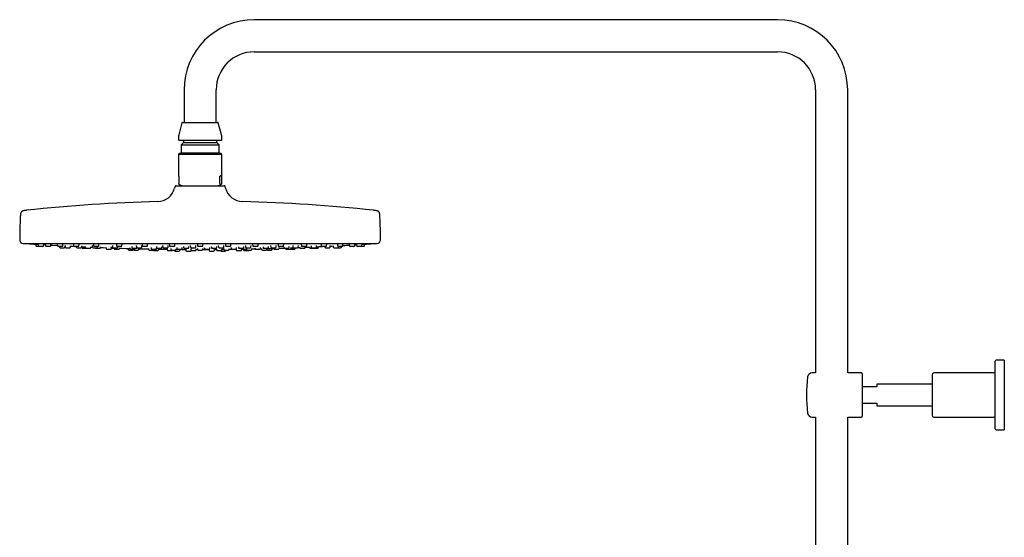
# Model space of a CAD drawing. Header units: millimetres. Extents: x 8 to 1577, y 12 to 2536.
# Tile 58 of 108: x 27 to 573, y 2249 to 2536. Entities that reach past the tile are written whole.
import ezdxf

# ---------------------------------------------------------------- set-up
doc = ezdxf.new("R2010")
doc.units = ezdxf.units.MM

msp = doc.modelspace()

# ---------------------------------------------------------------- linework, layer by layer
at = {"color": 7, "linetype": 'Continuous', "lineweight": 30}
for p, q in [((447.15, 2535.82), (157.15, 2535.82)), ((157.15, 2518.02), (447.15, 2518.02)), ((118.25, 2496.92), (118.25, 2478.92)), ((136.05, 2478.92), (136.05, 2496.92)), ((468.25, 2496.92), (468.25, 2340.06)), ((486.05, 2340.06), (486.05, 2496.92)), ((117.07, 2478.62), (115.32, 2472.09)), ((117.46, 2478.92), (127.15, 2478.92)), ((127.15, 2478.92), (136.84, 2478.92)), ((138.98, 2472.09), (137.23, 2478.62)), ((115.15, 2470.8), (115.15, 2469.32)), ((138.75, 2468.92), (115.55, 2468.92)), ((117.9, 2467.72), (116.67, 2466.49)), ((117.9, 2468.52), (117.9, 2467.72)), ((117.9, 2467.72), (127.15, 2467.72)), ((127.15, 2467.72), (136.4, 2467.72)), ((136.4, 2467.72), (136.4, 2468.52)), ((137.63, 2466.49), (136.4, 2467.72)), ((139.15, 2469.32), (139.15, 2470.8)), ((115.55, 2461.58), (115.15, 2461.18)), ((115.15, 2461.18), (115.15, 2449.48)), ((125.66, 2461.18), (115.15, 2461.18)), ((138.66, 2461.58), (115.55, 2461.58)), ((116.67, 2466.49), (116.67, 2462.1)), ((116.67, 2466.49), (127.15, 2466.49)), ((116.67, 2462.1), (117.19, 2461.58)), ((116.67, 2462.1), (127.15, 2462.1)), ((139.15, 2461.18), (125.66, 2461.18)), ((127.15, 2466.49), (137.63, 2466.49)), ((127.15, 2462.1), (137.63, 2462.1)), ((137.11, 2461.58), (137.63, 2462.1)), ((137.63, 2462.1), (137.63, 2466.49)), ((138.75, 2461.58), (138.66, 2461.58)), ((139.15, 2461.18), (138.75, 2461.58)), ((139.15, 2449.48), (139.15, 2461.18)), ((115.31, 2449.08), (115.31, 2445.02)), ((138.14, 2445.02), (138.14, 2449.08)), ((138.99, 2449.08), (138.14, 2449.08)), ((138.99, 2449.08), (138.99, 2445.02)), ((113.3, 2443.45), (113.04, 2442.45)), ((113.78, 2443.82), (127.15, 2443.82)), ((115.56, 2444.52), (115.49, 2444.55)), ((115.56, 2444.52), (117.49, 2443.82)), ((127.15, 2443.82), (140.52, 2443.82)), ((136.81, 2443.82), (138.74, 2444.52)), ((141.26, 2442.45), (141, 2443.45)), ((29.15, 2411.82), (225.15, 2411.82)), ((36.01, 2411.42), (36.07, 2410.49)), ((37.83, 2410.12), (36.47, 2410.12)), ((37.37, 2411.45), (37.43, 2410.49)), ((39.99, 2410.12), (37.83, 2410.12)), ((40.39, 2410.49), (40.44, 2411.26)), ((40.43, 2411.14), (41.44, 2411.08)), ((41.41, 2411.47), (41.48, 2410.49)), ((44.03, 2410.12), (41.88, 2410.12)), ((44.43, 2410.49), (44.48, 2411.28)), ((48.01, 2411.48), (48.08, 2410.49)), ((50.63, 2410.12), (48.48, 2410.12)), ((49.24, 2410.12), (49.27, 2409.79)), ((49.67, 2409.42), (51.82, 2409.42)), ((51.03, 2410.49), (51.09, 2411.31)), ((52.22, 2409.79), (52.27, 2410.51)), ((52.27, 2410.47), (52.35, 2410.47)), ((52.33, 2410.7), (52.4, 2409.79)), ((52.79, 2409.42), (54.95, 2409.42)), ((55.35, 2409.79), (55.4, 2410.54)), ((56.97, 2411.49), (57.04, 2410.49)), ((59.59, 2410.12), (57.44, 2410.12)), ((58.5, 2410.12), (58.52, 2409.79)), ((58.92, 2409.42), (61.08, 2409.42)), ((59.99, 2410.49), (60.05, 2411.34)), ((61.48, 2409.79), (61.53, 2410.57)), ((61.64, 2410.01), (61.67, 2409.49)), ((62.07, 2409.12), (63.93, 2409.12)), ((63.5, 2410.04), (63.53, 2409.49)), ((63.93, 2409.12), (66.09, 2409.12)), ((66.49, 2409.49), (66.51, 2409.91)), ((66.51, 2409.8), (67.4, 2409.76)), ((67.34, 2410.72), (67.4, 2409.79)), ((67.8, 2409.42), (69.95, 2409.42)), ((68.01, 2411.49), (68.08, 2410.49)), ((70.63, 2410.12), (68.48, 2410.12)), ((69.4, 2409.12), (71.56, 2409.12)), ((70.35, 2409.79), (70.38, 2410.12)), ((71.03, 2410.49), (71.09, 2411.37)), ((71.96, 2409.49), (71.99, 2409.94)), ((75.01, 2409.5), (75.05, 2408.99)), ((75.44, 2408.62), (77.6, 2408.62)), ((77.73, 2410.06), (77.77, 2409.49)), ((78, 2408.99), (78.01, 2409.15)), ((78.17, 2409.12), (80.32, 2409.12)), ((78.6, 2410.72), (78.66, 2409.79)), ((79.06, 2409.42), (81.22, 2409.42)), ((79.54, 2409.12), (79.54, 2408.99)), ((79.94, 2408.62), (82.1, 2408.62)), ((80.8, 2411.49), (80.87, 2410.49)), ((83.43, 2410.12), (81.27, 2410.12)), ((81.62, 2409.79), (81.64, 2410.12)), ((82.5, 2408.99), (82.53, 2409.42)), ((83.83, 2410.49), (83.89, 2411.39)), ((87.23, 2409.07), (87.27, 2408.49)), ((87.67, 2408.12), (89.83, 2408.12)), ((88.1, 2409.52), (88.14, 2408.99)), ((88.54, 2408.62), (90.69, 2408.62)), ((89.28, 2410.06), (89.32, 2409.49)), ((89.72, 2409.12), (91.87, 2409.12)), ((90.19, 2408.62), (90.2, 2408.49)), ((90.6, 2408.12), (92.75, 2408.12)), ((91.09, 2408.99), (91.1, 2409.12)), ((91.79, 2410.72), (91.85, 2409.79)), ((92.25, 2409.42), (94.4, 2409.42)), ((93.15, 2408.49), (93.19, 2409.02)), ((94.8, 2409.79), (94.86, 2410.65)), ((94.96, 2411.49), (95.03, 2410.49)), ((97.58, 2410.12), (95.43, 2410.12)), ((97.98, 2410.49), (98.05, 2411.42)), ((98.48, 2409.1), (98.52, 2408.49)), ((98.92, 2408.12), (101.07, 2408.12)), ((100.04, 2409.52), (100.07, 2408.99)), ((100.47, 2408.62), (102.63, 2408.62)), ((101.47, 2408.49), (101.48, 2408.62)), ((101.51, 2407.82), (103.66, 2407.82)), ((102.94, 2410.06), (102.98, 2409.49)), ((103.03, 2408.99), (103.05, 2409.29)), ((103.38, 2409.12), (105.53, 2409.12)), ((104.06, 2408.19), (104.1, 2408.73)), ((105.93, 2409.49), (105.97, 2410.01)), ((106.36, 2410.71), (106.42, 2409.79)), ((106.82, 2409.42), (108.98, 2409.42)), ((108.87, 2408.79), (108.91, 2408.19)), ((109.31, 2407.82), (111.46, 2407.82)), ((109.38, 2409.79), (109.44, 2410.67)), ((110.05, 2411.47), (110.11, 2410.49)), ((112.67, 2410.12), (110.51, 2410.12)), ((110.94, 2409.1), (110.98, 2408.49)), ((111.38, 2408.12), (113.53, 2408.12)), ((112.86, 2408.12), (112.87, 2407.99)), ((113.07, 2410.49), (113.13, 2411.44)), ((113.27, 2407.62), (115.43, 2407.62)), ((113.93, 2408.49), (113.97, 2409.07)), ((114.24, 2409.52), (114.28, 2408.99)), ((114.68, 2408.62), (116.83, 2408.62)), ((115.83, 2407.99), (115.87, 2408.57)), ((117, 2408.54), (119.24, 2408.53)), ((117.23, 2408.99), (117.27, 2409.49)), ((117.92, 2410.05), (117.96, 2409.49)), ((118.36, 2409.12), (120.51, 2409.12)), ((119.23, 2408.59), (119.27, 2407.99)), ((119.67, 2407.62), (121.83, 2407.62)), ((120.91, 2409.49), (120.95, 2410.03)), ((121.72, 2410.7), (121.78, 2409.79)), ((121.99, 2408.78), (122.03, 2408.19)), ((122.18, 2409.42), (124.34, 2409.42)), ((122.43, 2407.82), (124.58, 2407.82)), ((124.74, 2409.79), (124.8, 2410.69)), ((124.98, 2408.19), (125.02, 2408.77)), ((125, 2408.51), (125.67, 2408.51)), ((125.61, 2411.46), (125.67, 2410.49)), ((125.63, 2409.09), (125.67, 2408.49)), ((128.23, 2410.12), (126.07, 2410.12)), ((126.07, 2408.12), (128.23, 2408.12)), ((128.63, 2410.49), (128.69, 2411.46)), ((128.63, 2408.49), (128.67, 2409.09)), ((129.46, 2409.5), (129.5, 2408.99)), ((129.9, 2408.62), (132.05, 2408.62)), ((132.03, 2408.58), (132.07, 2407.99)), ((132.45, 2408.99), (132.49, 2409.51)), ((132.47, 2407.62), (132.62, 2407.62)), ((132.62, 2407.62), (134.63, 2407.62)), ((133.35, 2410.03), (133.39, 2409.49)), ((133.79, 2409.12), (135.94, 2409.12)), ((133.79, 2409.12), (133.79, 2409.12)), ((135.03, 2407.99), (135.07, 2408.59)), ((135.06, 2408.53), (136.28, 2408.54)), ((136.27, 2408.76), (136.31, 2408.19)), ((136.34, 2409.49), (136.38, 2410.05)), ((136.71, 2407.82), (136.8, 2407.82)), ((136.8, 2407.82), (138.86, 2407.82)), ((137.24, 2410.68), (137.3, 2409.79)), ((137.7, 2409.42), (137.71, 2409.42)), ((137.71, 2409.42), (139.86, 2409.42)), ((138.87, 2407.62), (139.95, 2407.62)), ((139.26, 2408.19), (139.3, 2408.79)), ((139.95, 2407.62), (141.03, 2407.62)), ((140.26, 2409.79), (140.32, 2410.7)), ((140.33, 2409.07), (140.37, 2408.49)), ((140.77, 2408.12), (140.85, 2408.12)), ((140.85, 2408.12), (142.92, 2408.12)), ((141.17, 2411.44), (141.23, 2410.49)), ((141.43, 2407.99), (141.43, 2408.12)), ((141.65, 2410.12), (141.63, 2410.12)), ((143.79, 2410.12), (141.65, 2410.12)), ((143.32, 2408.49), (143.36, 2409.1)), ((144.18, 2410.49), (144.25, 2411.47)), ((144.34, 2409.48), (144.38, 2408.99)), ((144.78, 2408.62), (144.85, 2408.62)), ((144.85, 2408.62), (146.93, 2408.62)), ((147.08, 2408.65), (147.18, 2408.65)), ((147.17, 2408.7), (147.21, 2408.19)), ((147.33, 2408.99), (147.37, 2409.52)), ((147.61, 2407.82), (148.1, 2407.82)), ((148.1, 2407.82), (149.76, 2407.82)), ((148.33, 2410.01), (148.37, 2409.49)), ((148.77, 2409.12), (148.84, 2409.12)), ((148.84, 2409.12), (150.92, 2409.12)), ((150.16, 2408.19), (150.2, 2408.78)), ((151.24, 2408.72), (151.27, 2408.19)), ((151.32, 2409.49), (151.36, 2410.06)), ((151.67, 2407.82), (152.75, 2407.82)), ((152.29, 2410.66), (152.35, 2409.79)), ((152.75, 2409.42), (152.81, 2409.42)), ((152.75, 2407.82), (153.83, 2407.82)), ((152.79, 2409.04), (152.83, 2408.49)), ((152.81, 2409.42), (154.9, 2409.42)), ((153.23, 2408.12), (153.54, 2408.12)), ((153.54, 2408.12), (155.38, 2408.12)), ((155.3, 2409.79), (155.36, 2410.72)), ((155.78, 2408.49), (155.82, 2409.1)), ((156.25, 2411.42), (156.32, 2410.49)), ((156.78, 2410.12), (156.72, 2410.12)), ((158.87, 2410.12), (156.78, 2410.12)), ((157.56, 2409.46), (157.6, 2408.99)), ((158, 2408.62), (158.23, 2408.62)), ((158.23, 2408.62), (160.15, 2408.62)), ((159.27, 2410.49), (159.34, 2411.49)), ((160.55, 2408.99), (160.59, 2409.52)), ((161.11, 2409.01), (161.15, 2408.49)), ((161.55, 2408.12), (162.21, 2408.12)), ((162, 2409.99), (162.03, 2409.49)), ((162.21, 2408.12), (163.7, 2408.12)), ((162.43, 2409.12), (162.62, 2409.12)), ((162.62, 2409.12), (164.58, 2409.12)), ((164.1, 2408.49), (164.14, 2409.09)), ((164.47, 2408.12), (165.55, 2408.12)), ((164.98, 2409.49), (165.02, 2410.06)), ((165.55, 2408.12), (166.63, 2408.12)), ((166.24, 2410.63), (166.3, 2409.79)), ((166.7, 2409.42), (166.86, 2409.42)), ((166.86, 2409.42), (168.85, 2409.42)), ((167.03, 2408.49), (167.07, 2409.07)), ((167.95, 2409.42), (167.98, 2408.99)), ((168.38, 2408.62), (168.85, 2408.62)), ((168.85, 2408.62), (170.53, 2408.62)), ((169.25, 2409.79), (169.32, 2410.72)), ((170.41, 2411.39), (170.47, 2410.49)), ((171.02, 2410.12), (170.87, 2410.12)), ((170.93, 2408.99), (170.97, 2409.52)), ((173.03, 2410.12), (171.02, 2410.12)), ((173.43, 2410.49), (173.5, 2411.49)), ((173.55, 2409.96), (173.58, 2409.49)), ((173.98, 2409.12), (174.34, 2409.12)), ((174.34, 2409.12), (176.13, 2409.12)), ((174.59, 2409.12), (174.6, 2408.99)), ((175, 2408.62), (175.76, 2408.62)), ((175.76, 2408.62), (177.15, 2408.62)), ((176.53, 2409.49), (176.57, 2410.06)), ((177.21, 2408.62), (177.27, 2408.62)), ((177.27, 2408.62), (178.35, 2408.62)), ((177.55, 2408.99), (177.59, 2409.5)), ((178.35, 2408.62), (179.43, 2408.62)), ((178.53, 2410.6), (178.59, 2409.79)), ((178.99, 2409.42), (179.28, 2409.42)), ((179.28, 2409.42), (181.14, 2409.42)), ((179.83, 2408.99), (179.86, 2409.42)), ((181.54, 2409.79), (181.6, 2410.72)), ((182.31, 2409.93), (182.34, 2409.49)), ((182.74, 2409.12), (183.32, 2409.12)), ((183.21, 2411.37), (183.27, 2410.49)), ((183.32, 2409.12), (184.9, 2409.12)), ((183.92, 2410.12), (183.67, 2410.12)), ((185.82, 2410.12), (183.92, 2410.12)), ((185.29, 2409.49), (185.33, 2410.05)), ((186.22, 2410.49), (186.29, 2411.49)), ((187.79, 2409.9), (187.81, 2409.49)), ((188.21, 2409.12), (189.03, 2409.12)), ((188.65, 2410.58), (188.71, 2409.79)), ((189.03, 2409.12), (190.37, 2409.12)), ((189.11, 2409.42), (189.57, 2409.42)), ((189.57, 2409.42), (191.26, 2409.42)), ((190.37, 2409.12), (191.15, 2409.12)), ((191.15, 2409.12), (192.23, 2409.12)), ((191.66, 2409.79), (191.72, 2410.71)), ((192.63, 2409.49), (192.66, 2410.01)), ((194.25, 2411.34), (194.31, 2410.49)), ((195.1, 2410.12), (194.71, 2410.12)), ((196.86, 2410.12), (195.1, 2410.12)), ((196.23, 2410.12), (196.25, 2409.79)), ((196.65, 2409.42), (197.3, 2409.42)), ((197.26, 2410.49), (197.33, 2411.49)), ((197.3, 2409.42), (198.8, 2409.42)), ((199.2, 2409.79), (199.27, 2410.7)), ((200.85, 2410.52), (200.9, 2409.79)), ((201.3, 2409.42), (202.16, 2409.42)), ((202.16, 2409.42), (203.45, 2409.42)), ((203.21, 2411.31), (203.27, 2410.49)), ((203.45, 2409.42), (203.95, 2409.42)), ((204.21, 2410.12), (203.67, 2410.12)), ((203.85, 2409.79), (203.88, 2410.12)), ((203.95, 2409.42), (205.03, 2409.42)), ((205.82, 2410.12), (204.21, 2410.12)), ((205.43, 2409.79), (205.45, 2410.12)), ((206.22, 2410.49), (206.29, 2411.48)), ((209.82, 2411.28), (209.87, 2410.49)), ((210.98, 2410.12), (210.27, 2410.12)), ((212.42, 2410.12), (210.98, 2410.12)), ((212.82, 2410.49), (212.89, 2411.46)), ((213.86, 2411.25), (213.91, 2410.49)), ((215.2, 2410.12), (214.31, 2410.12)), ((216.47, 2410.12), (215.2, 2410.12)), ((216.75, 2410.12), (216.47, 2410.12)), ((217.83, 2410.12), (216.75, 2410.12)), ((216.86, 2410.49), (216.93, 2411.44)), ((218.23, 2410.49), (218.29, 2411.42)), ((567.85, 2309.06), (567.85, 2346.56)), ((572.85, 2347.06), (568.35, 2347.06)), ((572.85, 2347.06), (572.85, 2308.56)), ((468.25, 2340.06), (466.33, 2340.06)), ((493.65, 2340.06), (486.05, 2340.06)), ((494.15, 2339.56), (494.15, 2316.06)), ((532.85, 2339.06), (532.85, 2316.56)), ((566.85, 2340.06), (533.85, 2340.06)), ((502.15, 2332.31), (494.15, 2332.31)), ((532.85, 2333.81), (502.15, 2333.81)), ((502.15, 2333.81), (502.15, 2332.31)), ((494.15, 2323.31), (502.15, 2323.31)), ((502.15, 2323.31), (502.15, 2321.81)), ((502.15, 2321.81), (532.85, 2321.81)), ((466.33, 2315.56), (468.25, 2315.56)), ((468.25, 2315.56), (468.25, 1919.89)), ((486.05, 2315.56), (493.65, 2315.56)), ((486.05, 1958.81), (486.05, 2315.56)), ((533.85, 2315.56), (566.85, 2315.56)), ((568.35, 2308.56), (572.85, 2308.56))]:
    msp.add_line(p, q, dxfattribs=at)
at = {"color": 7, "linetype": 'Continuous', "lineweight": 30, "flags": 128}
for points in [[(30.2, 2411.82), (30.24, 2411.81), (30.32, 2411.79)], [(44.46, 2410.9), (45.25, 2410.86), (47.79, 2410.71), (48.06, 2410.7)], [(55.38, 2410.31), (55.4, 2410.31), (57.17, 2410.22)], [(71.96, 2409.57), (73.4, 2409.52), (75.01, 2409.46)], [(82.51, 2409.21), (83.55, 2409.17), (86.09, 2409.1)], [(104.1, 2408.69), (106.62, 2408.66), (108.88, 2408.63)], [(128.63, 2408.51), (129.69, 2408.51), (132.04, 2408.52)], [(155.8, 2408.8), (156.35, 2408.81), (157.28, 2408.83), (157.64, 2408.83)], [(160.53, 2408.9), (161.03, 2408.91), (161.12, 2408.91)], [(181.43, 2409.54), (181.95, 2409.56), (182.34, 2409.57)], [(193.82, 2410.06), (194.76, 2410.11), (194.97, 2410.12)], [(212.86, 2411.08), (213.19, 2411.1), (213.87, 2411.14)], [(223.98, 2411.79), (224.06, 2411.81), (224.1, 2411.82)]]:
    msp.add_lwpolyline(points, dxfattribs=at)
at = {"color": 7, "linetype": 'Continuous', "lineweight": 30}
for centre, radius, start, end in [((157.15, 2496.92), 38.9, 90, 180), ((447.15, 2496.92), 38.9, 0, 90), ((157.15, 2496.92), 21.1, 90, 180), ((447.15, 2496.92), 21.1, 0, 90), ((117.46, 2478.52), 0.4, 90, 165), ((136.84, 2478.52), 0.4, 15, 90), ((120.15, 2470.8), 5, 165, 180), ((134.15, 2470.8), 5, 0, 15), ((115.55, 2469.32), 0.4, 180, 270), ((117.5, 2468.52), 0.4, 0, 90), ((136.8, 2468.52), 0.4, 90, 180), ((138.75, 2469.32), 0.4, 270, 0), ((103.37, 2445.03), 10, 271.4972, 345.1035), ((113.78, 2443.32), 0.5, 90, 165.1035), ((140.52, 2443.32), 0.5, 14.8965, 90), ((150.93, 2445.03), 10, 194.8965, 268.5028), ((127.15, 1535.34), 900, 91.49722, 96.13072), ((127.15, 1535.34), 900, 83.86928, 88.50278), ((299.65, 2413.32), 272.5, 177.2477, 179.8941), ((-45.35, 2413.32), 272.5, 0.1059, 2.7523), ((29.15, 2413.82), 2, 179.8941, 269.9844), ((225.15, 2413.82), 2, 270.0156, 0.1059), ((127.15, 3837.08), 1428.58, 266.11332, 266.29658), ((36.47, 2410.52), 0.4, 184, 270), ((37.83, 2410.52), 0.4, 184, 270), ((39.99, 2410.52), 0.4, 270, 356), ((41.88, 2410.52), 0.4, 184, 270), ((44.03, 2410.52), 0.4, 270, 356), ((48.48, 2410.52), 0.4, 184, 270), ((49.67, 2409.82), 0.4, 184, 270), ((50.63, 2410.52), 0.4, 270, 356), ((51.82, 2409.82), 0.4, 270, 356), ((52.79, 2409.82), 0.4, 184, 270), ((54.95, 2409.82), 0.4, 270, 356), ((57.44, 2410.52), 0.4, 184, 270), ((58.92, 2409.82), 0.4, 184, 270), ((59.59, 2410.52), 0.4, 270, 356), ((61.08, 2409.82), 0.4, 270, 356), ((62.07, 2409.52), 0.4, 184, 270), ((63.93, 2409.52), 0.4, 184, 270), ((66.09, 2409.52), 0.4, 270, 356), ((67.8, 2409.82), 0.4, 184, 270), ((68.48, 2410.52), 0.4, 184, 270), ((69.4, 2409.52), 0.4, 194.4775, 270), ((69.95, 2409.82), 0.4, 270, 356), ((70.63, 2410.52), 0.4, 270, 356), ((71.56, 2409.52), 0.4, 270, 356), ((75.44, 2409.02), 0.4, 184, 270), ((77.6, 2409.02), 0.4, 270, 356), ((78.17, 2409.52), 0.4, 184, 270), ((79.06, 2409.82), 0.4, 184, 270), ((79.94, 2409.02), 0.4, 184, 270), ((80.32, 2409.52), 0.4, 270, 345.5225), ((81.27, 2410.52), 0.4, 184, 270), ((81.22, 2409.82), 0.4, 270, 356), ((82.1, 2409.02), 0.4, 270, 356), ((83.43, 2410.52), 0.4, 270, 356), ((87.67, 2408.52), 0.4, 184, 270), ((88.54, 2409.02), 0.4, 184, 270), ((89.72, 2409.52), 0.4, 184, 270), ((89.83, 2408.52), 0.4, 270, 344.0074), ((90.6, 2408.52), 0.4, 184, 270), ((90.69, 2409.02), 0.4, 270, 356), ((92.25, 2409.82), 0.4, 184, 270), ((91.87, 2409.52), 0.4, 270, 345.5225), ((92.75, 2408.52), 0.4, 270, 356), ((127.15, 3837.08), 1428.58, 268.63738, 268.85085), ((94.4, 2409.82), 0.4, 270, 356), ((95.43, 2410.52), 0.4, 184, 270), ((97.58, 2410.52), 0.4, 270, 356), ((98.92, 2408.52), 0.4, 184, 270), ((100.47, 2409.02), 0.4, 184, 270), ((101.07, 2408.52), 0.4, 270, 356), ((101.51, 2408.22), 0.4, 194.0528, 270), ((102.63, 2409.02), 0.4, 270, 356), ((103.38, 2409.52), 0.4, 184, 270), ((103.66, 2408.22), 0.4, 270, 356), ((105.53, 2409.52), 0.4, 270, 356), ((106.82, 2409.82), 0.4, 184, 270), ((109.31, 2408.22), 0.4, 184, 270), ((108.98, 2409.82), 0.4, 270, 356), ((110.51, 2410.52), 0.4, 184, 270), ((111.38, 2408.52), 0.4, 184, 270), ((111.46, 2408.22), 0.4, 270, 345.5225), ((112.67, 2410.52), 0.4, 270, 356), ((113.27, 2408.02), 0.4, 184, 270), ((113.53, 2408.52), 0.4, 270, 356), ((114.68, 2409.02), 0.4, 184, 270), ((115.43, 2408.02), 0.4, 270, 356), ((116.83, 2409.02), 0.4, 270, 356), ((118.36, 2409.52), 0.4, 184, 270), ((119.67, 2408.02), 0.4, 184, 270), ((120.51, 2409.52), 0.4, 270, 356), ((122.18, 2409.82), 0.4, 184, 270), ((121.83, 2408.02), 0.4, 270, 340.9017), ((122.43, 2408.22), 0.4, 184, 270), ((124.34, 2409.82), 0.4, 270, 356), ((124.58, 2408.22), 0.4, 270, 356), ((126.07, 2410.52), 0.4, 184, 270), ((126.07, 2408.52), 0.4, 184, 270), ((128.23, 2410.52), 0.4, 270, 356), ((128.23, 2408.52), 0.4, 270, 356), ((129.9, 2409.02), 0.4, 184, 270), ((132.05, 2409.02), 0.4, 270, 356), ((132.47, 2408.02), 0.4, 184, 270), ((133.79, 2409.52), 0.4, 184, 270), ((134.63, 2408.02), 0.4, 270, 356), ((135.94, 2409.52), 0.4, 270, 356), ((136.71, 2408.22), 0.4, 184, 270), ((137.7, 2409.82), 0.4, 184, 270), ((138.87, 2408.02), 0.4, 210, 270), ((138.86, 2408.22), 0.4, 270, 356), ((139.86, 2409.82), 0.4, 270, 356), ((140.77, 2408.52), 0.4, 184, 270), ((141.03, 2408.02), 0.4, 270, 356), ((141.63, 2410.52), 0.4, 184, 270), ((142.92, 2408.52), 0.4, 270, 356), ((127.15, 3837.08), 1428.58, 270.64889, 270.71286), ((143.79, 2410.52), 0.4, 270, 356), ((144.78, 2409.02), 0.4, 184, 270), ((146.93, 2409.02), 0.4, 270, 356), ((147.61, 2408.22), 0.4, 184, 270), ((148.77, 2409.52), 0.4, 184, 270), ((149.76, 2408.22), 0.4, 270, 356), ((150.92, 2409.52), 0.4, 270, 356), ((151.67, 2408.22), 0.4, 184, 270), ((152.75, 2409.82), 0.4, 184, 270), ((153.23, 2408.52), 0.4, 184, 270), ((153.83, 2408.22), 0.4, 270, 345.5225), ((154.9, 2409.82), 0.4, 270, 356), ((155.38, 2408.52), 0.4, 270, 356), ((156.72, 2410.52), 0.4, 184, 270), ((158, 2409.02), 0.4, 184, 270), ((158.87, 2410.52), 0.4, 270, 356), ((160.15, 2409.02), 0.4, 270, 356), ((161.55, 2408.52), 0.4, 184, 270), ((162.43, 2409.52), 0.4, 184, 270), ((163.7, 2408.52), 0.4, 270, 356), ((164.47, 2408.52), 0.4, 195.9926, 270), ((164.58, 2409.52), 0.4, 270, 356), ((166.7, 2409.82), 0.4, 184, 270), ((166.63, 2408.52), 0.4, 270, 356), ((168.38, 2409.02), 0.4, 184, 270), ((168.85, 2409.82), 0.4, 270, 356), ((170.87, 2410.52), 0.4, 184, 270), ((170.53, 2409.02), 0.4, 270, 356), ((127.15, 3837.08), 1428.58, 271.75666, 271.86602), ((173.03, 2410.52), 0.4, 270, 356), ((173.98, 2409.52), 0.4, 184, 270), ((175, 2409.02), 0.4, 184, 270), ((176.13, 2409.52), 0.4, 270, 356), ((177.15, 2409.02), 0.4, 270, 356), ((178.99, 2409.82), 0.4, 184, 270), ((179.43, 2409.02), 0.4, 270, 356), ((181.14, 2409.82), 0.4, 270, 356), ((182.74, 2409.52), 0.4, 184, 270), ((183.67, 2410.52), 0.4, 184, 270), ((184.9, 2409.52), 0.4, 270, 356), ((127.15, 3837.08), 1428.58, 272.33323, 272.43293), ((185.82, 2410.52), 0.4, 270, 356), ((188.21, 2409.52), 0.4, 184, 270), ((189.11, 2409.82), 0.4, 184, 270), ((190.37, 2409.52), 0.4, 270, 345.5225), ((191.26, 2409.82), 0.4, 270, 356), ((192.23, 2409.52), 0.4, 270, 356), ((194.71, 2410.52), 0.4, 184, 270), ((196.65, 2409.82), 0.4, 184, 270), ((196.86, 2410.52), 0.4, 270, 356), ((198.8, 2409.82), 0.4, 270, 356), ((127.15, 3837.08), 1428.58, 272.89252, 272.95753), ((201.3, 2409.82), 0.4, 184, 270), ((203.67, 2410.52), 0.4, 184, 270), ((203.45, 2409.82), 0.4, 270, 356), ((205.03, 2409.82), 0.4, 270, 356), ((205.82, 2410.52), 0.4, 270, 356), ((127.15, 3837.08), 1428.58, 273.18901, 273.31836), ((210.27, 2410.52), 0.4, 184, 270), ((212.42, 2410.52), 0.4, 270, 356), ((214.31, 2410.52), 0.4, 184, 270), ((216.47, 2410.52), 0.4, 270, 356), ((217.83, 2410.52), 0.4, 270, 356), ((127.15, 3837.08), 1428.58, 273.70342, 273.88668), ((568.35, 2346.56), 0.5, 90, 180), ((566.85, 2341.06), 1, 270, 0), ((543.21, 2327.81), 80, 172.7727, 187.2273), ((466.33, 2337.56), 2.5, 90, 172.7727), ((493.65, 2339.56), 0.5, 0, 90), ((533.85, 2339.06), 1, 90, 180), ((466.33, 2318.06), 2.5, 187.2273, 270), ((493.65, 2316.06), 0.5, 270, 0), ((533.85, 2316.56), 1, 180, 270), ((566.85, 2314.56), 1, 0, 90), ((568.35, 2309.06), 0.5, 180, 270)]:
    msp.add_arc(centre, radius, start, end, dxfattribs=at)
for major_axis, start_param, end_param in [((11.98, -11.98), 3.20372, 3.369153), ((11.98, 11.98), 6.055625, 6.634999)]:
    msp.add_ellipse((127.15, 2437.58), major_axis=major_axis, ratio=0.062207, start_param=start_param, end_param=end_param, dxfattribs=at)
for points, knots in [([(115.49, 2444.55), (115.47, 2444.56), (115.44, 2444.58), (115.4, 2444.63), (115.37, 2444.68), (115.35, 2444.74), (115.34, 2444.8), (115.33, 2444.85), (115.32, 2444.9), (115.31, 2444.96), (115.31, 2445), (115.31, 2445.02)], [0, 0, 0, 0, 0.3155, 0.474357, 0.633996, 0.746871, 0.809238, 0.872498, 0.921407, 0.970818, 1, 1, 1, 1]), ([(138.14, 2445.02), (138.14, 2445), (138.14, 2444.96), (138.14, 2444.89), (138.15, 2444.81), (138.17, 2444.74), (138.2, 2444.68), (138.22, 2444.63), (138.26, 2444.58), (138.29, 2444.56), (138.31, 2444.55)], [0, 0, 0, 0, 0.035413, 0.078993, 0.154242, 0.262652, 0.373988, 0.528965, 0.684902, 1, 1, 1, 1]), ([(138.99, 2445.02), (138.99, 2445), (138.99, 2444.96), (138.98, 2444.89), (138.97, 2444.81), (138.95, 2444.74), (138.93, 2444.68), (138.9, 2444.63), (138.86, 2444.58), (138.83, 2444.56), (138.81, 2444.55)], [0, 0, 0, 0, 0.0354131, 0.078993, 0.1542419, 0.2626522, 0.3739876, 0.5289648, 0.6849024, 1, 1, 1, 1]), ([(138.31, 2444.55), (138.36, 2444.53), (138.44, 2444.5), (138.56, 2444.48), (138.68, 2444.5), (138.77, 2444.53), (138.81, 2444.55)], [0, 0, 0, 0, 0.249396, 0.49903, 0.749393, 1, 1, 1, 1]), ([(31.03, 2430.19), (30.96, 2430.18), (30.79, 2430.16), (30.52, 2430.13), (30.24, 2430.09), (30, 2430.06), (29.79, 2430.02), (29.57, 2429.99), (29.35, 2429.94), (29.13, 2429.89), (28.92, 2429.83), (28.72, 2429.76), (28.54, 2429.68), (28.38, 2429.59), (28.24, 2429.49), (28.12, 2429.38), (28.02, 2429.26), (27.93, 2429.12), (27.84, 2428.96), (27.77, 2428.77), (27.72, 2428.6), (27.68, 2428.43), (27.64, 2428.27), (27.61, 2428.1), (27.58, 2427.9), (27.56, 2427.71), (27.54, 2427.52), (27.52, 2427.34), (27.51, 2427.14), (27.49, 2426.92), (27.48, 2426.67), (27.47, 2426.5), (27.46, 2426.4)], [0, 0, 0, 0, 0.033648, 0.085491, 0.13043, 0.16978, 0.204547, 0.235515, 0.277948, 0.314327, 0.345999, 0.383401, 0.415873, 0.444915, 0.471756, 0.497479, 0.523103, 0.549639, 0.578154, 0.609838, 0.646126, 0.669126, 0.694545, 0.722882, 0.754758, 0.790961, 0.817484, 0.846648, 0.878886, 0.914726, 0.954823, 1, 1, 1, 1]), ([(226.84, 2426.4), (226.83, 2426.5), (226.82, 2426.69), (226.8, 2426.96), (226.79, 2427.2), (226.77, 2427.41), (226.75, 2427.6), (226.73, 2427.77), (226.71, 2427.96), (226.68, 2428.16), (226.64, 2428.38), (226.59, 2428.58), (226.53, 2428.77), (226.46, 2428.96), (226.37, 2429.12), (226.28, 2429.26), (226.18, 2429.38), (226.06, 2429.49), (225.92, 2429.59), (225.76, 2429.68), (225.58, 2429.76), (225.4, 2429.82), (225.22, 2429.87), (225.06, 2429.91), (224.88, 2429.95), (224.68, 2429.99), (224.48, 2430.03), (224.28, 2430.06), (224.1, 2430.09), (223.89, 2430.12), (223.65, 2430.15), (223.44, 2430.17), (223.31, 2430.18), (223.27, 2430.19)], [0, 0, 0, 0, 0.049018, 0.092086, 0.130239, 0.164287, 0.194875, 0.222522, 0.24765, 0.288291, 0.323283, 0.353869, 0.390157, 0.421841, 0.450355, 0.476892, 0.502515, 0.528239, 0.555079, 0.584121, 0.616593, 0.653994, 0.677798, 0.704187, 0.733697, 0.767002, 0.804963, 0.832864, 0.863628, 0.897738, 0.935786, 0.978512, 1, 1, 1, 1]), ([(34.88, 2411.49), (34.87, 2411.49), (34.87, 2411.49), (34.9, 2411.49), (34.97, 2411.49), (35.08, 2411.48), (35.24, 2411.47), (35.44, 2411.46), (35.67, 2411.44), (35.94, 2411.42), (36.23, 2411.41), (36.54, 2411.39), (36.87, 2411.37), (37.15, 2411.35), (37.32, 2411.34), (37.38, 2411.33)], [0, 0, 0, 0, 0.008781, 0.095586, 0.181526, 0.267994, 0.354865, 0.44082, 0.527289, 0.614145, 0.700094, 0.78661, 0.873393, 0.959329, 1, 1, 1, 1]), ([(61.49, 2410.02), (61.5, 2410.02), (61.6, 2410.01), (61.81, 2410.01), (62.12, 2409.99), (62.45, 2409.98), (62.79, 2409.96), (63.14, 2409.95), (63.38, 2409.93), (63.5, 2409.93), (63.5, 2409.93)], [0, 0, 0, 0, 0.020933, 0.181923, 0.343781, 0.506611, 0.667572, 0.82946, 0.992198, 1, 1, 1, 1]), ([(86.09, 2409.1), (86.09, 2409.1), (86.08, 2409.1), (86.11, 2409.1), (86.17, 2409.1), (86.29, 2409.09), (86.44, 2409.09), (86.63, 2409.08), (86.85, 2409.08), (87.06, 2409.07), (87.27, 2409.07), (87.49, 2409.06), (87.73, 2409.05), (87.95, 2409.05), (88.08, 2409.04), (88.14, 2409.04)], [0, 0, 0, 0, 0.002147, 0.100071, 0.197114, 0.294678, 0.392808, 0.489853, 0.587309, 0.661254, 0.734242, 0.806955, 0.880075, 0.954144, 1, 1, 1, 1]), ([(113.94, 2408.57), (113.94, 2408.57), (114, 2408.57), (114.14, 2408.57), (114.35, 2408.57), (114.56, 2408.57), (114.77, 2408.56), (114.97, 2408.56), (115.17, 2408.56), (115.38, 2408.56), (115.6, 2408.56), (115.83, 2408.55), (116.04, 2408.55), (116.16, 2408.55), (116.22, 2408.55)], [0, 0, 0, 0, 0.000354, 0.082427, 0.164117, 0.251006, 0.335654, 0.418605, 0.500379, 0.58147, 0.689561, 0.79463, 0.897759, 1, 1, 1, 1]), ([(139.29, 2408.56), (139.33, 2408.56), (139.46, 2408.56), (139.69, 2408.57), (139.95, 2408.57), (140.18, 2408.57), (140.31, 2408.57), (140.36, 2408.57)], [0, 0, 0, 0, 0.132013, 0.372724, 0.620828, 0.855238, 1, 1, 1, 1]), ([(150.2, 2408.69), (150.23, 2408.69), (150.29, 2408.7), (150.42, 2408.7), (150.55, 2408.7), (150.7, 2408.7), (150.88, 2408.71), (151.07, 2408.71), (151.28, 2408.71), (151.5, 2408.72), (151.77, 2408.72), (152.07, 2408.73), (152.41, 2408.73), (152.66, 2408.74), (152.79, 2408.74), (152.81, 2408.74)], [0, 0, 0, 0, 0.098375, 0.172363, 0.245763, 0.319432, 0.394209, 0.467522, 0.540757, 0.614662, 0.689984, 0.787866, 0.886834, 0.985512, 1, 1, 1, 1]), ([(164.14, 2408.99), (164.2, 2408.99), (164.33, 2408.99), (164.57, 2409), (164.88, 2409.01), (165.22, 2409.02), (165.57, 2409.03), (165.91, 2409.04), (166.25, 2409.05), (166.58, 2409.05), (166.89, 2409.06), (167.18, 2409.07), (167.42, 2409.08), (167.62, 2409.08), (167.77, 2409.09), (167.89, 2409.09), (167.95, 2409.09), (167.97, 2409.09)], [0, 0, 0, 0, 0.045081, 0.103311, 0.179368, 0.256194, 0.332701, 0.408834, 0.485725, 0.562094, 0.638758, 0.71499, 0.792064, 0.84963, 0.906818, 0.964126, 1, 1, 1, 1]), ([(177.58, 2409.4), (177.62, 2409.4), (177.76, 2409.41), (178.03, 2409.42), (178.38, 2409.43), (178.65, 2409.44), (178.81, 2409.44), (178.85, 2409.45)], [0, 0, 0, 0, 0.090032, 0.36124, 0.631115, 0.900015, 1, 1, 1, 1]), ([(191.67, 2409.97), (191.73, 2409.97), (191.91, 2409.98), (192.19, 2409.99), (192.5, 2410.01), (192.79, 2410.02), (193.05, 2410.03), (193.28, 2410.04), (193.47, 2410.05), (193.61, 2410.06), (193.71, 2410.06), (193.77, 2410.06), (193.81, 2410.06), (193.82, 2410.06), (193.82, 2410.06)], [0, 0, 0, 0, 0.051837, 0.146564, 0.241863, 0.336461, 0.43197, 0.527113, 0.621695, 0.717254, 0.788135, 0.859577, 0.931063, 1, 1, 1, 1]), ([(206.24, 2410.7), (206.25, 2410.7), (206.33, 2410.7), (206.42, 2410.71), (206.52, 2410.71), (206.58, 2410.72), (206.62, 2410.72), (206.62, 2410.72), (206.62, 2410.72)], [0, 0, 0, 0, 0.046248, 0.288353, 0.467977, 0.649034, 0.830172, 1, 1, 1, 1]), ([(216.92, 2411.33), (217, 2411.34), (217.19, 2411.35), (217.49, 2411.37), (217.82, 2411.39), (218.13, 2411.41), (218.42, 2411.43), (218.68, 2411.44), (218.9, 2411.46), (219.09, 2411.47), (219.23, 2411.48), (219.33, 2411.49), (219.38, 2411.49), (219.42, 2411.49), (219.42, 2411.49), (219.42, 2411.49)], [0, 0, 0, 0, 0.057158, 0.143939, 0.230154, 0.316982, 0.403093, 0.489963, 0.576597, 0.662672, 0.749617, 0.814137, 0.879181, 0.944241, 1, 1, 1, 1])]:
    msp.add_open_spline(points, degree=3, knots=knots, dxfattribs=at)

doc.saveas('drawing.dxf')
